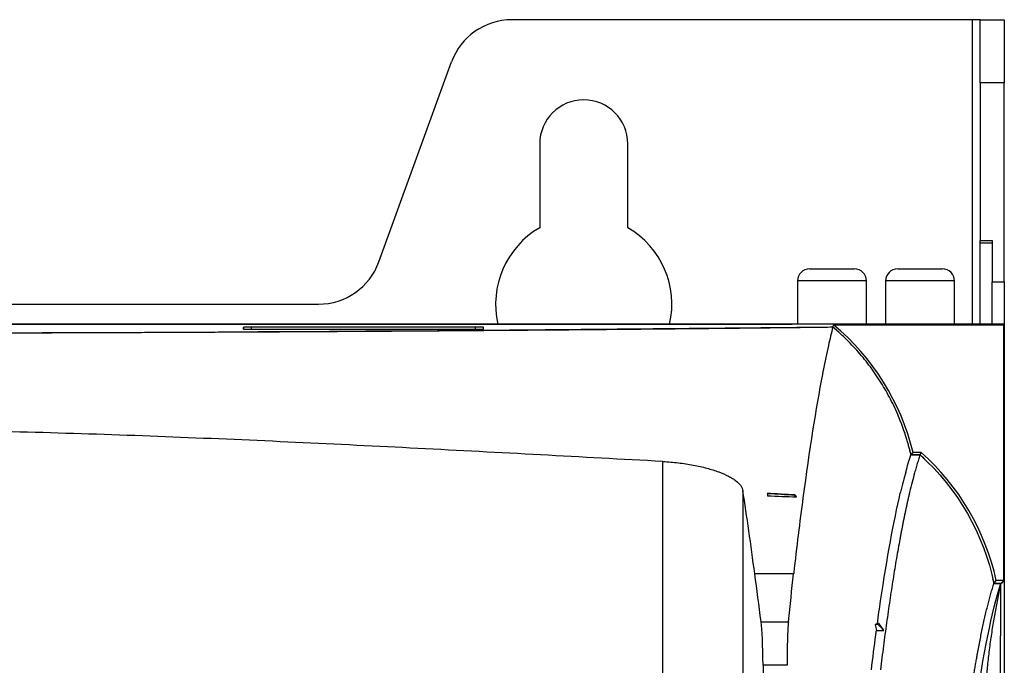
# Model space of a CAD drawing. Header units: millimetres. Extents: x -0.43 to 1.28, y -0.94 to 1.34.
# Tile 71 of 177: x 0.25 to 0.37, y 0.44 to 0.52. Entities that reach past the tile are written whole.
import ezdxf

# ---------------------------------------------------------------- set-up
doc = ezdxf.new("R2010")
doc.units = ezdxf.units.MM

msp = doc.modelspace()

# ---------------------------------------------------------------- linework, layer by layer
at = {"color": 7, "linetype": 'Continuous', "lineweight": 25}
for p, q in [((0.364109, 0.517964), (0.306632, 0.517964)), ((0.365109, 0.517964), (0.364109, 0.517964)), ((0.365109, 0.517964), (0.368109, 0.517964)), ((0.365109, 0.510068), (0.365109, 0.517964)), ((0.368109, 0.517964), (0.368109, 0.510068)), ((0.290025, 0.487728), (0.299114, 0.5127)), ((0.365109, 0.510068), (0.365109, 0.490403)), ((0.368109, 0.510068), (0.365109, 0.510068)), ((0.368109, 0.485228), (0.368109, 0.510068)), ((0.310109, 0.502464), (0.310109, 0.49199)), ((0.321109, 0.49199), (0.321109, 0.502464)), ((0.365109, 0.490403), (0.366609, 0.490403)), ((0.365109, 0.49006), (0.365109, 0.490403)), ((0.366609, 0.49006), (0.365109, 0.49006)), ((0.365109, 0.479964), (0.365109, 0.49006)), ((0.366609, 0.490403), (0.366609, 0.485228)), ((0.343797, 0.486864), (0.349397, 0.486864)), ((0.354797, 0.486864), (0.360397, 0.486864)), ((0.342297, 0.485364), (0.342297, 0.479964)), ((0.350897, 0.479964), (0.350897, 0.485364)), ((0.353297, 0.485364), (0.353297, 0.479964)), ((0.361897, 0.479964), (0.361897, 0.485364)), ((0.366609, 0.485228), (0.368109, 0.485228)), ((0.366609, 0.479964), (0.366609, 0.485228)), ((0.368109, 0.485228), (0.368109, 0.479964)), ((0.123711, 0.482464), (0.282508, 0.482464)), ((0.368092, 0.479947), (0.038127, 0.479947)), ((0.066609, 0.479964), (0.339609, 0.479964)), ((0.273109, 0.479563), (0.273109, 0.479336)), ((0.302109, 0.47958), (0.274109, 0.47958)), ((0.303109, 0.479336), (0.303109, 0.479563)), ((0.339609, 0.479964), (0.339609, 0.479947)), ((0.339609, 0.479964), (0.340609, 0.479964)), ((0.340609, 0.479947), (0.340609, 0.479964)), ((0.340609, 0.479964), (0.341609, 0.479964)), ((0.364609, 0.479964), (0.341609, 0.479964)), ((0.346701, 0.479633), (0.346702, 0.479636)), ((0.346796, 0.479894), (0.346702, 0.479636)), ((0.346796, 0.479894), (0.368039, 0.479894)), ((0.364609, 0.479964), (0.365609, 0.479964)), ((0.365609, 0.479947), (0.365609, 0.479964)), ((0.368109, 0.479964), (0.366609, 0.479964)), ((0.366609, 0.479964), (0.366609, 0.479947)), ((0.368092, 0.479947), (0.368039, 0.479894)), ((0.368039, 0.463892), (0.368039, 0.479894)), ((0.368092, 0.479947), (0.368092, 0.463944)), ((0.368109, 0.479964), (0.368109, -0.169036)), ((0.274109, 0.479318), (0.302109, 0.479318)), ((0.356453, 0.463633), (0.357587, 0.463633)), ((0.356467, 0.463651), (0.356712, 0.463962)), ((0.357594, 0.463651), (0.356467, 0.463651)), ((0.357712, 0.463962), (0.356712, 0.463962)), ((0.357594, 0.463651), (0.357712, 0.463962)), ((0.368092, 0.463944), (0.368039, 0.463892)), ((0.368039, 0.447959), (0.368039, 0.463892)), ((0.368092, 0.463944), (0.368092, 0.447942)), ((0.325483, 0.423853), (0.325483, 0.462823)), ((0.335469, 0.459175), (0.335469, 0.421136)), ((0.338553, 0.458791), (0.338506, 0.458841)), ((0.338553, 0.458791), (0.338553, 0.458539)), ((0.341959, 0.458609), (0.341976, 0.458647)), ((0.341807, 0.448789), (0.33696, 0.448789)), ((0.366804, 0.447581), (0.367662, 0.447581)), ((0.366814, 0.442952), (0.367662, 0.447581)), ((0.366818, 0.447599), (0.367109, 0.447959)), ((0.367679, 0.447599), (0.366818, 0.447599)), ((0.368039, 0.447959), (0.367109, 0.447959)), ((0.367164, 0.285863), (0.367662, 0.447581)), ((0.367181, 0.285689), (0.367679, 0.447529)), ((0.368039, 0.447959), (0.367679, 0.447599)), ((0.368092, 0.447942), (0.367679, 0.447529)), ((0.367679, 0.447529), (0.367679, 0.447599)), ((0.368092, 0.447942), (0.368092, 0.260464)), ((0.337745, 0.442821), (0.341153, 0.442821)), ((0.352465, 0.442585), (0.352263, 0.442585)), ((0.352414, 0.442468), (0.352465, 0.442585)), ((0.352414, 0.442468), (0.35197, 0.442468)), ((0.352146, 0.441732), (0.353086, 0.441732)), ((0.340991, 0.437383), (0.337991, 0.437383))]:
    msp.add_line(p, q, dxfattribs=at)
at = {"color": 250, "linetype": 'Continuous', "lineweight": 25}
for p, q in [((0.364109, 0.517964), (0.364109, 0.479964)), ((0.350897, 0.485364), (0.342297, 0.485364)), ((0.361897, 0.485364), (0.353297, 0.485364)), ((0.273113, 0.479335), (0.273109, 0.479563)), ((0.274109, 0.479318), (0.274109, 0.47958)), ((0.302109, 0.479318), (0.302109, 0.47958)), ((0.303105, 0.479335), (0.303109, 0.479563)), ((0.341609, 0.479947), (0.341609, 0.479964)), ((0.364609, 0.479947), (0.364609, 0.479964))]:
    msp.add_line(p, q, dxfattribs=at)
at = {"color": 7, "linetype": 'Continuous', "lineweight": 25, "flags": 128}
msp.add_lwpolyline([(0.341959, 0.458609), (0.341533, 0.458632), (0.341107, 0.458655), (0.340682, 0.458677), (0.340256, 0.4587), (0.33983, 0.458723), (0.339404, 0.458745), (0.338979, 0.458768), (0.338553, 0.458791)], dxfattribs=at)
at = {"color": 7, "linetype": 'Continuous', "lineweight": 25}
for centre, radius, start, end in [((0.306632, 0.509964), 0.0080000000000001, 90, 160), ((0.315609, 0.502464), 0.0055, 0, 180), ((0.315609, 0.482464), 0.011, 120, 193.136559), ((0.315609, 0.482464), 0.011, 346.863441, 60), ((0.282508, 0.490464), 0.008, 270, 340), ((0.343797, 0.485364), 0.0015000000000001, 90, 180), ((0.349397, 0.485364), 0.0015000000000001, 0, 90), ((0.354797, 0.485364), 0.0015, 90, 180), ((0.360397, 0.485364), 0.0015, 0, 90), ((0.203109, 13.218181), 12.73935411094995, 269.354172, 270.645828), ((0.327562, 0.456871), 0.03, 13.6708, 50.123681), ((0.33781, 0.441514), 0.03, 12.406571, 48.440043)]:
    msp.add_arc(centre, radius, start, end, dxfattribs=at)
for centre, major_axis, ratio, start_param, end_param in [((0.327562, 0.456963), (0, 0.0296687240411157), 0.999995, 5.559427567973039, 5.582045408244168), ((0.327562, 0.456963), (0, 0.0296687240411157), 0.999995, 4.939775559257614, 4.960712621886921), ((0.33781, 0.441605), (0, 0.02962145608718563), 0.999995, 5.526439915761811, 5.55181177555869), ((0.325717, -0.111547), (0, 0.6), 0.052408, 5.890663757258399, 5.917542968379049), ((0.33781, 0.441605), (0, 0.02962145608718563), 0.999995, 4.916154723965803, 4.936650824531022), ((0.337585, 0.43543), (0, 0.008000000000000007), 0.052408, 4.958981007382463, 5.890663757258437)]:
    msp.add_ellipse(centre, major_axis=major_axis, ratio=ratio, start_param=start_param, end_param=end_param, dxfattribs=at)
for points, knots in [([(0.2031092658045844, 0.4788236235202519), (0.2036237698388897, 0.47882364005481), (0.2046530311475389, 0.4788236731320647), (0.20619726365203, 0.4788239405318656), (0.2077421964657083, 0.4788243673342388), (0.2092878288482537, 0.4788249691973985), (0.2108341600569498, 0.4788257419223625), (0.2123811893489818, 0.4788266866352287), (0.2139289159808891, 0.4788278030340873), (0.2154773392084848, 0.4788290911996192), (0.2170264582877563, 0.478830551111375), (0.2185762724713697, 0.4788321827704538), (0.2201267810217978, 0.4788339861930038), (0.2216779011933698, 0.4788359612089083), (0.2232293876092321, 0.4788381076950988), (0.2247809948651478, 0.4788404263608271), (0.2263325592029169, 0.4788429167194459), (0.227884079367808, 0.4788455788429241), (0.2294355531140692, 0.4788484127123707), (0.2309869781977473, 0.4788514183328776), (0.2325383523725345, 0.4788545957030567), (0.2340896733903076, 0.4788579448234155), (0.235640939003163, 0.4788614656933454), (0.237192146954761, 0.4788651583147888), (0.2387432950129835, 0.478869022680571), (0.2402943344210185, 0.478873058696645), (0.241845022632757, 0.4788772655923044), (0.2433951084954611, 0.4788816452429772), (0.2449443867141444, 0.4788861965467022), (0.246492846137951, 0.478890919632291), (0.2480404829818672, 0.47889581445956), (0.2495872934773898, 0.4789008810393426), (0.2511332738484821, 0.4789061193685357), (0.2526784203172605, 0.4789115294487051), (0.2542227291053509, 0.4789171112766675), (0.2557661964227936, 0.4789228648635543), (0.2573088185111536, 0.4789287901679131), (0.258850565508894, 0.4789348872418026), (0.2603912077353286, 0.4789411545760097), (0.2619304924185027, 0.4789475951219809), (0.2634681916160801, 0.4789542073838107), (0.2650042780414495, 0.4789609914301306), (0.2665387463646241, 0.4789679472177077), (0.2680715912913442, 0.4789750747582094), (0.2696028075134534, 0.4789823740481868), (0.2711323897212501, 0.4789898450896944), (0.2726603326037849, 0.4789974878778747), (0.2741866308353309, 0.4790053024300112), (0.2757112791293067, 0.4790132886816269), (0.2772342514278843, 0.4790214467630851), (0.2787553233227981, 0.4790297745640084), (0.2802742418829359, 0.4790382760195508), (0.2817907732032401, 0.4790469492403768), (0.2833048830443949, 0.4790557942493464), (0.2848165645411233, 0.479064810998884), (0.2863258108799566, 0.4790739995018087), (0.2878326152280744, 0.4790833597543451), (0.2893369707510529, 0.4790928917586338), (0.2908388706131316, 0.4791025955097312), (0.2923383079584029, 0.4791124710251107), (0.2938352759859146, 0.4791225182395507), (0.2953297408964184, 0.4791327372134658), (0.296821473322, 0.4791431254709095), (0.298310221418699, 0.4791536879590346), (0.2997957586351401, 0.4791644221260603), (0.3012780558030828, 0.4791753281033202), (0.3027571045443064, 0.4791864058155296), (0.3042328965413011, 0.4791976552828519), (0.3057054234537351, 0.4792090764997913), (0.3071746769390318, 0.4792206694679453), (0.3086406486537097, 0.4792324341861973), (0.31010333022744, 0.4792443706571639), (0.3115627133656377, 0.4792564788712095), (0.3130187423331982, 0.4792687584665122), (0.3144711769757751, 0.4792812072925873), (0.3159197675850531, 0.4792938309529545), (0.3173643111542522, 0.4793066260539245), (0.3188047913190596, 0.4793195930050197), (0.3202411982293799, 0.4793327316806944), (0.3216735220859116, 0.4793460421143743), (0.3231017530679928, 0.4793595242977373), (0.3245258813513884, 0.4793731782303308), (0.3259458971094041, 0.4793870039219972), (0.3273617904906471, 0.4794010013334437), (0.3287735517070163, 0.4794151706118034), (0.3301810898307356, 0.4794295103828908), (0.3315841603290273, 0.4794440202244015), (0.3329825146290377, 0.4794587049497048), (0.3343759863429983, 0.4794735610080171), (0.3357645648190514, 0.4794885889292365), (0.3371482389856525, 0.4795037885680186), (0.3385269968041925, 0.4795191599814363), (0.3399008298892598, 0.4795347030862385), (0.3412697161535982, 0.4795504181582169), (0.3426336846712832, 0.479566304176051), (0.3439925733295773, 0.4795823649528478), (0.3453469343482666, 0.4795985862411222), (0.3462450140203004, 0.4796095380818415), (0.3466942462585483, 0.4796150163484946)], [0, 0, 0, 0, 0.0100916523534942, 0.0201882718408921, 0.0302902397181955, 0.0403979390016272, 0.0505117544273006, 0.0606320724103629, 0.0707592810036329, 0.0808937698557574, 0.0910359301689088, 0.1011861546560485, 0.1113448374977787, 0.1215123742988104, 0.1316875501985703, 0.1418675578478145, 0.1520528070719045, 0.1622436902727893, 0.172440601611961, 0.1826439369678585, 0.192854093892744, 0.2030714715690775, 0.2132964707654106, 0.2235294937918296, 0.2337709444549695, 0.2440212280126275, 0.2542798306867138, 0.2645433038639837, 0.2748118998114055, 0.2850860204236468, 0.2953660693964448, 0.3056524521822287, 0.3159455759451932, 0.3262458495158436, 0.3365536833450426, 0.3468694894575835, 0.357193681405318, 0.3675266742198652, 0.3778683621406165, 0.3882151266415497, 0.3985669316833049, 0.4089241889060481, 0.4192873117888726, 0.4296567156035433, 0.4400328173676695, 0.4504160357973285, 0.4608067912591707, 0.4712055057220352, 0.4816126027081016, 0.4920285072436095, 0.5024532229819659, 0.5128830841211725, 0.5233179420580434, 0.5337582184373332, 0.5442043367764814, 0.5546567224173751, 0.5651158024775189, 0.5755820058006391, 0.5860557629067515, 0.5965375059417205, 0.6070276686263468, 0.6175266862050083, 0.6280344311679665, 0.638547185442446, 0.649064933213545, 0.659588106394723, 0.6701171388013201, 0.680652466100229, 0.6911945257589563, 0.7017437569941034, 0.7123006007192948, 0.7228654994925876, 0.7334388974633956, 0.744021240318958, 0.7546119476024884, 0.7652073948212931, 0.7758078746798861, 0.7864138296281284, 0.797025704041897, 0.8076439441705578, 0.8182689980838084, 0.8289013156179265, 0.8395413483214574, 0.850189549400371, 0.860846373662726, 0.8715122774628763, 0.882185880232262, 0.8928640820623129, 0.9035473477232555, 0.9142361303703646, 0.9249308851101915, 0.9356320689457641, 0.9463401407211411, 0.9570555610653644, 0.9677787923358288, 0.9785102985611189, 0.9892505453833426, 1, 1, 1, 1]), ([(0.2741092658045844, 0.4795801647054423), (0.2739783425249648, 0.4795801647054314), (0.2738475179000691, 0.479579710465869), (0.2736056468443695, 0.4795779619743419), (0.2734947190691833, 0.4795766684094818), (0.2733095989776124, 0.4795734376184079), (0.2732354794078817, 0.4795715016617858), (0.2731352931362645, 0.4795672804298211), (0.2731092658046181, 0.4795649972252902), (0.2731092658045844, 0.479562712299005)], [0, 0, 0, 0, 0.3926990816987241, 0.3926990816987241, 0.7853981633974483, 0.7853981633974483, 1.178097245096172, 1.178097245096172, 1.570796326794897, 1.570796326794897, 1.570796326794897, 1.570796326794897]), ([(0.3031092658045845, 0.4795627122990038), (0.3031092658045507, 0.4795649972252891), (0.3030832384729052, 0.4795672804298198), (0.3029830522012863, 0.4795715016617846), (0.3029089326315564, 0.4795734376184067), (0.3027238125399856, 0.4795766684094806), (0.3026128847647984, 0.4795779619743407), (0.3023710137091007, 0.4795797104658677), (0.3022401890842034, 0.4795801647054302), (0.3021092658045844, 0.4795801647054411)], [4.71238898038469, 4.71238898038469, 4.71238898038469, 4.71238898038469, 5.105088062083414, 5.105088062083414, 5.497787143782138, 5.497787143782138, 5.890486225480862, 5.890486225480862, 6.283185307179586, 6.283185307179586, 6.283185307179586, 6.283185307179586]), ([(0.3564526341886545, 0.4636332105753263), (0.3564127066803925, 0.4638046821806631), (0.3563328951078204, 0.4641474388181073), (0.3562014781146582, 0.4646585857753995), (0.3560615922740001, 0.4651671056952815), (0.3559123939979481, 0.4656728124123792), (0.3557541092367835, 0.4661757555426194), (0.355586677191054, 0.4666759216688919), (0.3554101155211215, 0.4671733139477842), (0.3552244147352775, 0.467667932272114), (0.3549487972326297, 0.4683637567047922), (0.3545657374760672, 0.4692538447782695), (0.3540516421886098, 0.4703262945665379), (0.3534942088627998, 0.4713777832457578), (0.3526946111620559, 0.4727488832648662), (0.3518117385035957, 0.4740715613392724), (0.3508507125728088, 0.4753381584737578), (0.3500917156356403, 0.4762589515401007), (0.3492957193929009, 0.4771491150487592), (0.3485566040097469, 0.4779118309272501), (0.3478873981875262, 0.4785571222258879), (0.3472999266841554, 0.4790960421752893), (0.3468961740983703, 0.4794419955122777), (0.3466942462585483, 0.4796150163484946)], [0, 0, 0, 0, 0.0278180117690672, 0.0556057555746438, 0.0833720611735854, 0.1111257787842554, 0.1388757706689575, 0.1666309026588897, 0.1944000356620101, 0.2221920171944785, 0.2500156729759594, 0.3125017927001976, 0.3750164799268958, 0.437502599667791, 0.5000172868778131, 0.6249929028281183, 0.6874790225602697, 0.7499937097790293, 0.8124798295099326, 0.8749945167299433, 0.9166616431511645, 0.9583201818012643, 1, 1, 1, 1]), ([(0.2731092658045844, 0.4793358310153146), (0.2731092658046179, 0.479333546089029), (0.2731352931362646, 0.4793312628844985), (0.2732354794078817, 0.4793270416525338), (0.2733095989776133, 0.4793251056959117), (0.2734947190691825, 0.4793218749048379), (0.2736056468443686, 0.4793205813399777), (0.2738475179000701, 0.4793188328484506), (0.2739783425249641, 0.4793183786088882), (0.2741092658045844, 0.4793183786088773)], [1.570796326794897, 1.570796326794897, 1.570796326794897, 1.570796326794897, 1.963495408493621, 1.963495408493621, 2.356194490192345, 2.356194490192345, 2.748893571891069, 2.748893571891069, 3.141592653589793, 3.141592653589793, 3.141592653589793, 3.141592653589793]), ([(0.3021092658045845, 0.4793183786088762), (0.3022401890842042, 0.479318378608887), (0.3023710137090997, 0.4793188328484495), (0.3026128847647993, 0.4793205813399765), (0.3027238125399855, 0.4793218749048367), (0.3029089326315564, 0.4793251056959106), (0.3029830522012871, 0.4793270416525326), (0.3030832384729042, 0.4793312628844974), (0.303109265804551, 0.4793335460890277), (0.3031092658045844, 0.4793358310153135)], [3.141592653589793, 3.141592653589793, 3.141592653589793, 3.141592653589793, 3.534291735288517, 3.534291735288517, 3.926990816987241, 3.926990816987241, 4.319689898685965, 4.319689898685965, 4.71238898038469, 4.71238898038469, 4.71238898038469, 4.71238898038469]), ([(0.3454936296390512, 0.4741760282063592), (0.3454610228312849, 0.4740101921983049), (0.3446106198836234, 0.4696450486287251), (0.3435685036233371, 0.4630061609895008), (0.3423898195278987, 0.4537892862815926), (0.3420084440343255, 0.4505257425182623), (0.3418178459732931, 0.4488773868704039), (0.341812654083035, 0.448832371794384), (0.3418074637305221, 0.4487872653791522)], [0.6155198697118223, 0.6155198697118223, 0.6155198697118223, 0.6155198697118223, 0.623109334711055, 0.8135432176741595, 0.8610102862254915, 0.9060334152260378, 0.9060334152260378, 0.9072946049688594, 0.9072946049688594, 0.9072946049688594, 0.9072946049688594]), ([(0.3254827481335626, 0.462822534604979), (0.3152920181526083, 0.4633719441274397), (0.3051016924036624, 0.4639291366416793), (0.2847175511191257, 0.4649763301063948), (0.2745232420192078, 0.4654655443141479), (0.2541284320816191, 0.4662658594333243), (0.24392669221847, 0.4665756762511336), (0.223519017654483, 0.466911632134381), (0.2133145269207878, 0.4669362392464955), (0.2031092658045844, 0.4667918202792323)], [0, 0, 0, 0, 0.25, 0.25, 0.5, 0.5, 0.75, 0.75, 1, 1, 1, 1]), ([(0.3575869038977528, 0.4636332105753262), (0.3575538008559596, 0.463534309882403), (0.3574877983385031, 0.4633371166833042), (0.357389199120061, 0.4630308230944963), (0.3572912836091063, 0.4627181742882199), (0.3571940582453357, 0.4623985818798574), (0.3570975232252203, 0.4620722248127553), (0.3570016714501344, 0.4617399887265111), (0.3569380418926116, 0.4615120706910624), (0.3569063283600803, 0.4613984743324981)], [0, 0, 0, 0, 0.1455421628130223, 0.2901893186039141, 0.4339414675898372, 0.5767986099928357, 0.7187607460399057, 0.8598278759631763, 1, 1, 1, 1]), ([(0.3254827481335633, 0.462822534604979), (0.3261406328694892, 0.4627870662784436), (0.3267856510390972, 0.4627309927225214), (0.3277350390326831, 0.4626182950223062), (0.3280484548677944, 0.462575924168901), (0.3286691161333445, 0.4624815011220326), (0.3289766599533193, 0.4624293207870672), (0.3298698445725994, 0.4622618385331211), (0.3304333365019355, 0.4621347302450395), (0.331232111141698, 0.461921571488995), (0.3314917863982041, 0.4618463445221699), (0.3319886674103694, 0.4616901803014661), (0.3322253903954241, 0.4616094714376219), (0.3329017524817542, 0.4613596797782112), (0.3333078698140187, 0.4611830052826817), (0.3338496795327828, 0.4609022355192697), (0.3340180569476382, 0.4608063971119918), (0.3343262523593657, 0.4606129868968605), (0.3344668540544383, 0.460515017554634), (0.3348490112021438, 0.4602172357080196), (0.3350517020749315, 0.4600129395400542), (0.3353464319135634, 0.4595955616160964), (0.3354364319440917, 0.4593858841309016), (0.335469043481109, 0.4591747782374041)], [0, 0, 0, 0, 0.1249999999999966, 0.1249999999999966, 0.1874999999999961, 0.1874999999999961, 0.249999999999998, 0.249999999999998, 0.3750000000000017, 0.3750000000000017, 0.4375000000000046, 0.4375000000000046, 0.5000000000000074, 0.5000000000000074, 0.6250000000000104, 0.6250000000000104, 0.6875000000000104, 0.6875000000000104, 0.7500000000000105, 0.7500000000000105, 0.8750000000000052, 0.8750000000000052, 1, 1, 1, 1]), ([(0.3369599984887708, 0.4487873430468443), (0.3367132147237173, 0.4506102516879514), (0.3364660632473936, 0.4524134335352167), (0.3359691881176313, 0.4558818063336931), (0.3357195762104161, 0.4575529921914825), (0.3354690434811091, 0.4591747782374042)], [0, 0, 0, 0, 0.5, 0.5, 1, 1, 1, 1]), ([(0.3522630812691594, 0.4425845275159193), (0.3523977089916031, 0.4435531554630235), (0.3533343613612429, 0.450092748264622), (0.354305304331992, 0.4553822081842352), (0.3551487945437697, 0.4589601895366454), (0.3551592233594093, 0.4590042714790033)], [0.6771704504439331, 0.6771704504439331, 0.6771704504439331, 0.6771704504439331, 0.7092712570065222, 0.8997051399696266, 0.9020887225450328, 0.9020887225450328, 0.9020887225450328, 0.9020887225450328]), ([(0.356293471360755, 0.4590059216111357), (0.356260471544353, 0.4588663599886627), (0.3561947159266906, 0.4585882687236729), (0.3560965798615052, 0.4581612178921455), (0.3559992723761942, 0.4577291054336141), (0.3559028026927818, 0.4572913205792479), (0.3558071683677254, 0.456848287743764), (0.3557123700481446, 0.4564001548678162), (0.3556184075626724, 0.4559471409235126), (0.3555252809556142, 0.4554894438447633), (0.3554329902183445, 0.4550272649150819), (0.3553415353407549, 0.4545608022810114), (0.3552509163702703, 0.4540902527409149), (0.3551611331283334, 0.4536158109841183), (0.3550290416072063, 0.4529057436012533), (0.3548553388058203, 0.4519446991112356), (0.3546408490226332, 0.4507101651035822), (0.3544290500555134, 0.4494440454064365), (0.3542199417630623, 0.4481476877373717), (0.3540135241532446, 0.4468224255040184), (0.3538097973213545, 0.4454695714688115), (0.3536087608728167, 0.4440904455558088), (0.3534104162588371, 0.4426862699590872), (0.3532147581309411, 0.4412585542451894), (0.3530218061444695, 0.4398076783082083), (0.3528314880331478, 0.4383381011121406), (0.3527059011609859, 0.4373337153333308), (0.3526434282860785, 0.4368340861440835)], [0, 0, 0, 0, 0.0264373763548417, 0.0526792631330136, 0.0787256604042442, 0.1045765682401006, 0.1302319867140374, 0.1556919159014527, 0.1809563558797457, 0.2060253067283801, 0.2308987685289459, 0.2555767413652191, 0.2800592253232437, 0.3043462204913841, 0.3284377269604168, 0.3873913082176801, 0.4458012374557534, 0.5036675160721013, 0.5609901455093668, 0.6177691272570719, 0.674004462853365, 0.7296961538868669, 0.7848442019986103, 0.8394486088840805, 0.8935093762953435, 0.9470265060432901, 1, 1, 1, 1]), ([(0.3627930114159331, 0.4257926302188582), (0.3628235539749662, 0.4260319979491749), (0.3628848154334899, 0.4265121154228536), (0.3629772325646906, 0.427222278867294), (0.3630703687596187, 0.4279275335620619), (0.3631642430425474, 0.4286268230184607), (0.3632588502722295, 0.4293201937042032), (0.3633541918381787, 0.4300073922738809), (0.3634502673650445, 0.4306882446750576), (0.3635470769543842, 0.4313625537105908), (0.3636446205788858, 0.4320301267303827), (0.363742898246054, 0.4326907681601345), (0.3638419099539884, 0.4333442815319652), (0.3639416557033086, 0.4339904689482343), (0.3640421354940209, 0.4346291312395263), (0.36414334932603, 0.4352600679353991), (0.3642452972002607, 0.4358830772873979), (0.3643479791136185, 0.4364979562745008), (0.3644513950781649, 0.4371045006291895), (0.3645555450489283, 0.4377025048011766), (0.3646604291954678, 0.4382917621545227), (0.3647821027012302, 0.4389602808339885), (0.3649212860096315, 0.4397037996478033), (0.3650787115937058, 0.4405162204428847), (0.3652388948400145, 0.4413135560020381), (0.3654018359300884, 0.4420945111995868), (0.3655675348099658, 0.4428577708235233), (0.3657359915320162, 0.4436019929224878), (0.3659072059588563, 0.4443258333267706), (0.3660811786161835, 0.4450278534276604), (0.3662579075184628, 0.445706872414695), (0.3664374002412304, 0.4463606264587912), (0.3666196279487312, 0.4469908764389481), (0.3667422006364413, 0.4473836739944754), (0.3668038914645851, 0.4475813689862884)], [0, 0, 0, 0, 0.0236991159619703, 0.0475350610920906, 0.0715078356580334, 0.095617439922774, 0.119863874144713, 0.1442471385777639, 0.1687672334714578, 0.1934241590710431, 0.2182179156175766, 0.2431485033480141, 0.268215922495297, 0.2934201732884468, 0.318761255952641, 0.3442391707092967, 0.3698539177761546, 0.3956054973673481, 0.4214939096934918, 0.4475191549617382, 0.4736812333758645, 0.4999801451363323, 0.5384096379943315, 0.5774280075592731, 0.6170352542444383, 0.6572313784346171, 0.6980163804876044, 0.7393902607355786, 0.7813530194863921, 0.8239046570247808, 0.8670451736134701, 0.9107745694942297, 0.9550928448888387, 1, 1, 1, 1]), ([(0.3636506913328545, 0.4257926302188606), (0.3638123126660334, 0.4270649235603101), (0.3639748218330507, 0.4282926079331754), (0.3642469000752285, 0.430262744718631), (0.3643560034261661, 0.4310301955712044), (0.3655032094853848, 0.4388642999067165), (0.3665728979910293, 0.4441556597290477), (0.3676615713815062, 0.4475813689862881)], [0, 0, 0, 0, 0.0446845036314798, 0.0446845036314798, 0.0744292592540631, 0.0744292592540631, 0.3564309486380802, 0.3564309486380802, 0.3564309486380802, 0.3564309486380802]), ([(0.3411532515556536, 0.4428213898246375), (0.3411495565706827, 0.4427851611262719), (0.3411421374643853, 0.4427124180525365), (0.3411314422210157, 0.4425916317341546), (0.3411210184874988, 0.4424617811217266), (0.3411109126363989, 0.4423221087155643), (0.3411011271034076, 0.4421729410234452), (0.341091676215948, 0.4420143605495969), (0.3410825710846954, 0.4418465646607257), (0.3410738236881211, 0.4416697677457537), (0.3410654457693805, 0.4414842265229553), (0.3410574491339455, 0.4412902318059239), (0.3410498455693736, 0.4410881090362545), (0.3410426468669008, 0.4408782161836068), (0.3410358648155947, 0.4406609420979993), (0.3410295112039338, 0.4404367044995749), (0.3410235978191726, 0.4402059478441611), (0.3410181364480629, 0.4399691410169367), (0.3410131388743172, 0.4397267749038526), (0.3410086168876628, 0.4394793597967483), (0.3410045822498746, 0.43922742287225), (0.3410010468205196, 0.4389715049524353), (0.3409980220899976, 0.4387121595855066), (0.3409955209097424, 0.4384499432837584), (0.3409935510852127, 0.438185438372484), (0.3409921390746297, 0.4379191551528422), (0.3409912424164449, 0.4376518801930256), (0.3409911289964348, 0.4374721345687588), (0.3409910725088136, 0.4373826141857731)], [0, 0, 0, 0, 0.0372388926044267, 0.0747714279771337, 0.1125731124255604, 0.1506194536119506, 0.1888859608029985, 0.2273481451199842, 0.2659815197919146, 0.3047616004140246, 0.3436639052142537, 0.3826639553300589, 0.4217372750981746, 0.4608593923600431, 0.5000058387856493, 0.5391521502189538, 0.5782738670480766, 0.6173465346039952, 0.6563457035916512, 0.6952469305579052, 0.7340257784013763, 0.7726578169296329, 0.811118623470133, 0.8493837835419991, 0.8874288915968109, 0.9252295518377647, 0.9627613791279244, 1, 1, 1, 1]), ([(0.3654869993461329, 0.4287362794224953), (0.3655134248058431, 0.4294759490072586), (0.365567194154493, 0.4309809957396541), (0.3656915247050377, 0.4332197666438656), (0.3658415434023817, 0.4352882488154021), (0.3660227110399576, 0.4372687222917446), (0.3662356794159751, 0.439175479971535), (0.3664972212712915, 0.4411228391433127), (0.366705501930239, 0.4423265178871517), (0.3668137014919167, 0.4429518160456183)], [0, 0, 0, 0, 0.1149961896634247, 0.2339891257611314, 0.37039999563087, 0.4935524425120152, 0.641906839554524, 0.8139744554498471, 1, 1, 1, 1]), ([(0.3515098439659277, 0.4368061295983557), (0.351509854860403, 0.4368062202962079), (0.3515098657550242, 0.43680631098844), (0.3516946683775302, 0.4383445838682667), (0.3519069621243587, 0.4399771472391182), (0.3521204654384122, 0.4415480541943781), (0.3521456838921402, 0.4417326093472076)], [0.616778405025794, 0.616778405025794, 0.616778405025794, 0.616778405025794, 0.6167810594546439, 0.6167810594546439, 0.6618041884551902, 0.6678298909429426, 0.6678298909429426, 0.6678298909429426, 0.6678298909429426])]:
    msp.add_open_spline(points, degree=3, knots=knots, dxfattribs=at)
for points in [[(0.3466942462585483, 0.4796150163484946), (0.3465113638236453, 0.4788719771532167), (0.3463286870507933, 0.478102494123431), (0.3461463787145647, 0.4772898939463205)], [(0.346145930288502, 0.4772901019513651), (0.3459272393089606, 0.4763179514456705), (0.3457083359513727, 0.4752812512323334), (0.345490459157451, 0.4741786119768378)], [(0.355799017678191, 0.4614940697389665), (0.3560163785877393, 0.4622607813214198), (0.3562345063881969, 0.462946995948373), (0.3564526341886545, 0.4636332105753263)], [(0.3575869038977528, 0.4636332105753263), (0.3623194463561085, 0.4593881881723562), (0.3655493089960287, 0.4537632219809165), (0.3668038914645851, 0.447581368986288)], [(0.3557986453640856, 0.4614953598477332), (0.3555878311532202, 0.4607287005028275), (0.3553727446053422, 0.4598988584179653), (0.3551587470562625, 0.4590058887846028)], [(0.3569062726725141, 0.4613984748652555), (0.3567013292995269, 0.4606590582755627), (0.3564970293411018, 0.4598615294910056), (0.3562933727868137, 0.4590059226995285)], [(0.3419758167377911, 0.4586465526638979), (0.3408192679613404, 0.4587109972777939), (0.3396626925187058, 0.4587756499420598), (0.3385060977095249, 0.4588405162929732)], [(0.3385060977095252, 0.4588405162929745), (0.3385217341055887, 0.4587401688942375), (0.3385373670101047, 0.4586396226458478), (0.3385529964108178, 0.4585388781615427)], [(0.3385529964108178, 0.4585388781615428), (0.3397555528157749, 0.458492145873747), (0.3409581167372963, 0.4584456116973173), (0.3421606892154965, 0.4583993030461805)], [(0.342160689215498, 0.458399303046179), (0.3420938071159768, 0.4584696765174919), (0.3420265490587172, 0.4585396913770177), (0.3419589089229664, 0.4586093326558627)], [(0.3421606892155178, 0.4583993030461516), (0.3420997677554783, 0.4584818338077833), (0.342038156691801, 0.4585642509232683), (0.3419758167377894, 0.4586465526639)], [(0.3411535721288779, 0.4428214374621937), (0.3413715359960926, 0.4448777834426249), (0.3415894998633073, 0.44686737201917), (0.3418074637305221, 0.4487894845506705)], [(0.3522629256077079, 0.4425850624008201), (0.3521661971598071, 0.4425459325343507), (0.3520687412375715, 0.4425068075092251), (0.3519696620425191, 0.4424676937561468)], [(0.3530859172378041, 0.4417319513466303), (0.3528839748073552, 0.4420190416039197), (0.3526768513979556, 0.4423034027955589), (0.3524645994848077, 0.4425850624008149)], [(0.3519696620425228, 0.4424676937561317), (0.3520295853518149, 0.4422229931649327), (0.3520879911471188, 0.4419779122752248), (0.3521456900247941, 0.4417326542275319)], [(0.3530859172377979, 0.4417319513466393), (0.3528660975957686, 0.4419801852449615), (0.3526420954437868, 0.4422254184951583), (0.3524139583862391, 0.4424676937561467)], [(0.3379914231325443, 0.4373826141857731), (0.3381323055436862, 0.4267030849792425), (0.3382622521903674, 0.4159760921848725), (0.3383812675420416, 0.4052016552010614)]]:
    msp.add_open_spline(points, degree=3, dxfattribs=at)

doc.saveas('drawing.dxf')
